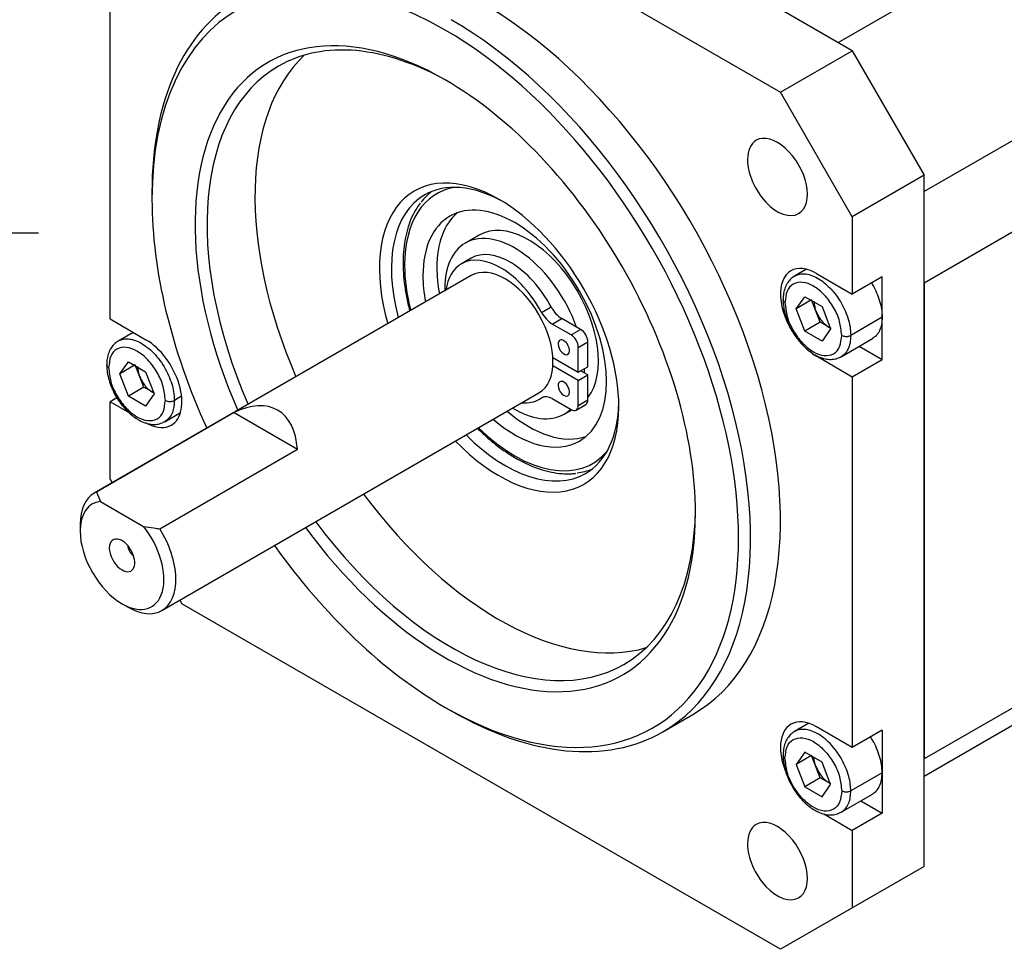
# Model space of a CAD drawing. Header units: millimetres. Extents: x -35 to 777, y -374 to 88.
# Tile 13 of 21: x 163 to 221, y -42 to 13. Entities that reach past the tile are written whole.
import ezdxf

# ---------------------------------------------------------------- set-up
doc = ezdxf.new("R2010")
doc.units = ezdxf.units.MM
doc.header["$LTSCALE"] = 0.173622
doc.linetypes.add('CENTER', pattern=[50.8, 31.75, -6.35, 6.35, -6.35])
doc.layers.add('NoLayerName_001', color=7, linetype='Continuous')

# ---------------------------------------------------------------- blocks, each defined once
blk = doc.blocks.new('JZB_0004')
at = {"layer": 'NoLayerName_001', "color": 7, "linetype": 'Continuous', "lineweight": 25}
for p, q in [((4.502, 14.105), (3.677, 13.628)), ((9.51, 3.525), (9.953, 3.78))]:
    blk.add_line(p, q, dxfattribs=at)
for centre, major_axis, start_param, end_param in [((6.593, 8.577), (-4.6, 7.967), 6.074418, 7.068583), ((6.805, 8.699), (-4.75, 8.227), 0.082102, 0.239293), ((6.593, 8.577), (-3.833, 6.64), 3.141593, 6.283185), ((6.593, 8.577), (-3.833, 6.64), 0, 0.785398), ((7.418, 9.053), (-3.833, 6.64), 0.107812, 0.785398), ((7.418, 9.053), (-2.917, 5.052), 3.369242, 6.283185), ((6.593, 8.577), (-2.917, 5.052), 4.408206, 6.283185), ((6.593, 8.577), (-2.917, 5.052), 0, 0.785398), ((6.593, 8.577), (-4.6, 7.967), 0.785398, 1.120999), ((6.593, 8.577), (-3.833, 6.64), 0.785398, 1.021908), ((7.418, 9.053), (-3.833, 6.64), 0.785398, 1.021908), ((6.593, 8.577), (-2.917, 5.052), 0.785398, 0.819599), ((6.593, 8.577), (-2.917, 5.052), 3.875539, 3.931344), ((7.418, 9.053), (-3.833, 6.64), 2.119685, 3.033781), ((6.593, 8.577), (-2.917, 5.052), 2.321993, 3.141593), ((6.593, 8.577), (-2.917, 5.052), 3.141593, 3.283489), ((6.593, 8.577), (-3.833, 6.64), 2.119685, 3.141593), ((6.593, 8.577), (-4.6, 7.967), 2.020593, 3.35036), ((6.805, 8.699), (-4.75, 8.227), 2.90111, 3.05949)]:
    blk.add_ellipse(centre, major_axis=major_axis, ratio=0.57735, start_param=start_param, end_param=end_param, dxfattribs=at)
for points, knots in [([(1.007, 15.991), (0.94, 15.893), (0.753, 15.638), (0.511, 15.171), (0.288, 14.587), (0.127, 13.948), (0.029, 13.274), (0.001, 12.77), (0, 12.498), (0, 12.455)], [0, 0, 0, 0, 0.356039, 0.947962, 1.570694, 2.227681, 2.920345, 3.610994, 3.738962, 3.738962, 3.738962, 3.738962]), ([(0, 12.455), (0.003, 12.322), (0.006, 11.927), (0.065, 11.263), (0.191, 10.46), (0.316, 9.911), (0.39, 9.628), (0.393, 9.617)], [0, 0, 0, 0, 0.400262, 1.183441, 1.996572, 2.836234, 2.872772, 2.872772, 2.872772, 2.872772]), ([(4.395, 2.686), (4.567, 2.524), (4.931, 2.168), (5.528, 1.677), (6.169, 1.216), (6.818, 0.824), (7.469, 0.502), (8.117, 0.256), (8.754, 0.087), (9.376, 0.001), (9.863, -0.007), (10.137, 0.023), (10.213, 0.031)], [0, 0, 0, 0, 0.707868, 1.526597, 2.316396, 3.074711, 3.799868, 4.491161, 5.148872, 5.774605, 6.371298, 6.601718, 6.601718, 6.601718, 6.601718])]:
    blk.add_open_spline(points, degree=3, knots=knots, dxfattribs=at)
blk = doc.blocks.new('JZB_0005')
at = {"layer": 'NoLayerName_001', "color": 7, "linetype": 'Continuous', "lineweight": 25}
for p, q in [((1.483, 8.992), (0.917, 8.665)), ((5.646, 5.797), (6.212, 6.124)), ((6.276, 5.111), (6.842, 5.438)), ((7.957, 4.794), (6.842, 5.438)), ((7.391, 4.467), (6.276, 5.111)), ((7.391, 4.467), (7.957, 4.794)), ((7.815, 3.732), (8.381, 4.059)), ((7.815, 2.263), (7.815, 3.732)), ((8.381, 2.589), (8.381, 4.059)), ((6.316, 3.128), (7.815, 2.263)), ((7.815, 1.773), (6.316, 2.638)), ((7.815, 2.263), (8.381, 2.589)), ((8.381, 2.099), (7.957, 2.344)), ((7.815, 1.773), (8.381, 2.099)), ((7.815, 0.303), (7.815, 1.773)), ((8.381, 0.63), (8.381, 2.099)), ((5.533, 0.67), (5.746, 0.793)), ((5.646, 0.743), (5.707, 0.778)), ((6.276, 0.702), (7.391, 0.058)), ((7.815, 0.303), (8.381, 0.63)), ((7.691, 0.028), (8.257, 0.355))]:
    blk.add_line(p, q, dxfattribs=at)
for centre, major_axis, start_param, end_param in [((3.791, 4.995), (-2.308, 3.998), 4.661959, 6.283185), ((3.225, 4.668), (-2.308, 3.998), 4.661959, 6.283185), ((3.225, 4.668), (-2.308, 3.998), 0, 0.630509), ((6.842, 6.417), (-0.6, 1.039), 1.520367, 2.356194), ((6.276, 6.091), (-0.6, 1.039), 1.520367, 2.356194), ((7.957, 4.304), (-0.3, 0.52), 3.926991, 5.497787), ((6.967, 3.732), (-0.24, 0.416), 0, 0.785398), ((6.967, 3.732), (-0.24, 0.416), 3.141593, 6.283185), ((7.391, 3.977), (-0.3, 0.52), 3.926991, 5.497787), ((6.967, 3.732), (-0.24, 0.416), 0.785398, 3.141593), ((6.967, 1.283), (-0.24, 0.416), 3.141593, 6.283185), ((6.967, 1.283), (-0.24, 0.416), 0, 0.785398), ((6.967, 1.283), (-0.24, 0.416), 0.785398, 3.141593), ((3.225, 4.668), (-2.308, 3.998), 2.752819, 3.141593), ((3.225, 4.668), (-2.308, 3.998), 3.141593, 3.192022), ((6.276, -0.278), (-0.6, 1.039), 0, 0.050429), ((6.276, -0.278), (-0.6, 1.039), 5.497787, 6.283185), ((7.957, 0.875), (-0.3, 0.52), 3.141593, 3.926991), ((7.391, 0.548), (-0.3, 0.52), 2.356194, 3.141593), ((7.391, 0.548), (-0.3, 0.52), 3.141593, 3.926991)]:
    blk.add_ellipse(centre, major_axis=major_axis, ratio=0.57735, start_param=start_param, end_param=end_param, dxfattribs=at)

msp = doc.modelspace()

# ---------------------------------------------------------------- linework, layer by layer
at = {"layer": 'NoLayerName_001', "color": 7, "linetype": 'Continuous', "lineweight": 25}
for p, q in [((211.6402, 11.2445), (255.0094, 36.2838)), ((212.4769, 10.7615), (177.1215, 31.1739)), ((172.8789, 28.7244), (208.2342, 8.312)), ((260.0887, 27.4861), (216.7195, 2.4468)), ((216.7195, -2.9352), (262.6815, 23.6009)), ((168.6363, -5.0786), (168.6363, 16.8035)), ((208.2342, 8.312), (212.4769, 10.7615)), ((212.4769, 10.7615), (216.7195, 3.413)), ((212.4769, 0.9635), (208.2342, 8.312)), ((216.7195, 3.413), (212.4769, 0.9635)), ((216.7195, -37.4118), (216.7195, 3.413)), ((171.1111, 2.3924), (171.1111, 1.9841)), ((212.4769, 0.9635), (212.4769, -3.6089)), ((209.7657, -2.1402), (209.0689, -2.5424)), ((189.9708, -2.5126), (167.6969, -15.3724)), ((210.3556, -2.3841), (212.4769, -3.6089)), ((214.2447, -2.5883), (212.4769, -3.6089)), ((214.2447, -7.4872), (214.2447, -2.5883)), ((211.05, -3.1285), (211.0282, -3.141)), ((216.7195, -2.9352), (216.7195, -31.0636)), ((208.3935, -3.9856), (208.3896, -3.9576)), ((209.1582, -4.4878), (209.6685, -3.7618)), ((210.0774, -3.9571), (209.1582, -4.4878)), ((209.6685, -3.7618), (210.6891, -4.3511)), ((210.5877, -5.2723), (210.0774, -3.9571)), ((209.6685, -5.8031), (209.1582, -4.4878)), ((210.6891, -4.3511), (211.1994, -5.6663)), ((262.6815, -4.5275), (216.7195, -31.0636)), ((168.6363, -5.0786), (170.7576, -6.3033)), ((214.2447, -4.975), (212.3885, -6.0467)), ((210.5877, -5.2723), (209.6685, -5.8031)), ((210.6891, -6.3923), (209.6685, -5.8031)), ((211.2043, -5.6283), (210.5877, -5.2723)), ((211.1994, -5.6663), (210.6891, -6.3923)), ((211.098, -5.567), (211.2117, -5.6231)), ((170.0065, -5.8696), (169.1174, -6.383)), ((211.8189, -7.3056), (213.6751, -6.2339)), ((216.7195, -32.0782), (262.0601, -5.9008)), ((171.0985, -6.969), (171.0767, -6.9816)), ((214.2447, -7.4872), (212.8745, -6.6962)), ((210.4027, -7.2559), (210.3556, -7.2831)), ((212.4769, -8.5079), (210.3556, -7.2831)), ((214.2447, -7.4872), (212.4769, -8.5079)), ((169.2066, -8.3283), (169.7169, -7.6024)), ((170.1259, -7.7976), (169.2066, -8.3283)), ((169.7169, -7.6024), (170.7376, -8.1916)), ((170.6362, -9.1129), (170.1259, -7.7976)), ((169.7169, -9.6436), (169.2066, -8.3283)), ((170.7376, -8.1916), (171.2479, -9.5069)), ((212.4769, -8.5079), (212.4769, -30.39)), ((170.6362, -9.1129), (169.7169, -9.6436)), ((171.2528, -9.4688), (170.6362, -9.1129)), ((169.045, -9.7415), (168.6363, -9.9775)), ((170.7376, -10.2328), (169.7169, -9.6436)), ((171.2479, -9.5069), (170.7376, -10.2328)), ((171.2601, -9.4636), (171.1465, -9.4075)), ((171.6969, -22.3006), (193.9708, -9.4408)), ((172.8574, -9.6444), (172.437, -9.8872)), ((168.6363, -14.5499), (168.6363, -9.9775)), ((169.7988, -10.6487), (168.6363, -9.9775)), ((175.9578, -10.6121), (167.8261, -15.3069)), ((171.8674, -11.1461), (172.7952, -10.6104)), ((175.9578, -10.6121), (179.6995, -12.7723)), ((171.5678, -17.4672), (179.6995, -12.7723)), ((168.6363, -14.5499), (168.7576, -14.7601)), ((167.8261, -15.3069), (168.0686, -15.8552)), ((168.0686, -15.8552), (170.6181, -17.3272)), ((166.8685, -17.2035), (166.8685, -17.6118)), ((169.3434, -21.8984), (169.6969, -22.1025)), ((172.7576, -21.6883), (172.8789, -21.8984)), ((208.2342, -42.3108), (172.8789, -21.8984)), ((188.4353, -28.0221), (188.7888, -28.2262)), ((201.2888, -29.4645), (203.0566, -28.4438)), ((209.9109, -28.9629), (209.0689, -29.449)), ((212.4769, -30.39), (210.3556, -29.1652)), ((214.2447, -29.3693), (212.4769, -30.39)), ((214.2447, -29.3693), (214.2447, -34.2683)), ((211.05, -30.035), (211.0282, -30.0476)), ((209.6685, -30.6684), (209.1582, -31.3944)), ((210.6891, -31.2576), (209.6685, -30.6684)), ((210.0774, -30.8637), (209.1582, -31.3944)), ((209.1582, -31.3944), (209.6685, -32.7096)), ((210.5877, -32.1789), (210.0774, -30.8637)), ((211.1994, -32.5729), (210.6891, -31.2576)), ((214.2447, -31.8816), (212.3885, -32.9532)), ((210.5877, -32.1789), (209.6685, -32.7096)), ((211.2043, -32.5349), (210.5877, -32.1789)), ((211.2117, -32.5296), (211.098, -32.4735)), ((209.6685, -32.7096), (210.6891, -33.2989)), ((210.6891, -33.2989), (211.1994, -32.5729)), ((211.8189, -34.2121), (213.6751, -33.1405)), ((212.9831, -33.54), (214.2447, -34.2683)), ((214.2447, -34.2683), (212.4769, -35.2889)), ((210.7896, -34.3148), (212.4769, -35.2889)), ((212.4769, -35.2889), (212.4769, -39.8613)), ((216.7195, -37.4118), (208.2342, -42.3108))]:
    msp.add_line(p, q, dxfattribs=at)
at = {"layer": 'NoLayerName_001', "color": 7, "linetype": 'CENTER', "lineweight": 25}
msp.add_line((56.0382, 0), (164.4102, 0), dxfattribs=at)
at = {"layer": 'NoLayerName_001', "color": 7, "linetype": 'Continuous', "lineweight": 25}
for centre, major_axis, ratio, start_param, end_param in [((188.4353, -8.018), (-12.25, 21.2176), 0.5773502, 5.497787, 7.0685833), ((188.7888, -7.8138), (-12.5, 21.6506), 0.5773502, 0.0000335, 0.785398), ((190.5566, -6.7932), (-12.5, 21.6506), 0.5773502, 3.1415927, 5.497787), ((188.7888, -7.8138), (-12.5, 21.6506), 0.5773502, 3.1416261, 5.497787), ((188.4353, -8.018), (-10.45, 18.0999), 0.5773502, 5.497787, 7.661406), ((188.4353, -8.018), (-12.25, 21.2176), 0.5773502, 2.3561943, 5.497787), ((188.7888, -7.8138), (-10.2, 17.6669), 0.5773502, 5.5099684, 6.2831853), ((191.6172, -6.1808), (-10.2, 17.6669), 0.5773502, 0.1390965, 1.3734392), ((188.7888, -7.8138), (-10.2, 17.6669), 0.5773502, 0.0000223, 1.3734392), ((188.4353, -8.018), (-10.45, 18.0999), 0.5773502, 3.9269906, 5.497787), ((208.0566, 3.3104), (-1.25, 2.1651), 0.5773502, 0, 0.785398), ((208.0566, 3.3104), (-1.25, 2.1651), 0.5773502, 3.1415926, 6.2831853), ((208.0566, 3.3104), (-1.25, 2.1651), 0.5773502, 0.785398, 3.1415926), ((191.6172, -6.1808), (-5, 8.6603), 0.5773502, 5.497787, 7.4424648), ((191.9708, -5.9767), (-4.75, 8.2272), 0.5773502, 5.5237686, 6.2831853), ((188.4353, -8.018), (-12.25, 21.2176), 0.5773502, 0.785398, 1.4067969), ((191.9708, -5.9767), (-4.75, 8.2272), 0.5773502, 0, 1.1361908), ((191.6172, -6.1808), (-5, 8.6603), 0.5773502, 3.9269906, 5.497787), ((191.9708, -5.9767), (-2, 3.4641), 0.5773502, 3.1415927, 6.2831853), ((210.3556, -4.8336), (-1.5, 2.5981), 0.5773502, 0, 1.7079466), ((210.3556, -4.8336), (-1.5, 2.5981), 0.5773502, 5.497787, 6.2831853), ((170.7576, -8.7528), (-1.5, 2.5981), 0.5773502, 3.1415927, 5.497787), ((210.3556, -4.8336), (-1.5, 2.5981), 0.5773502, 2.2287983, 2.3561943), ((175.7073, -15.3664), (-2.8284, -4.899), 0.5773503, 2.4188583, 3.8643268), ((191.6172, -6.1808), (-5, 8.6603), 0.5773502, 1.9823132, 3.9269906), ((191.9708, -5.9767), (-4.75, 8.2272), 0.5773502, 3.1415927, 3.9010094), ((170.7576, -8.7528), (-1.5, 2.5981), 0.5773502, 2.3561943, 2.4313241), ((170.7576, -8.7528), (-1.5, 2.5981), 0.5773502, 2.4313241, 3.1415927), ((191.9708, -5.9767), (-4.75, 8.2272), 0.5773502, 2.0054019, 3.1415927), ((169.6969, -18.8365), (-2, 3.4641), 0.5773502, 0, 0.785398), ((169.6969, -18.8365), (-2, 3.4641), 0.5773502, 6.2205212, 6.2831853), ((191.6172, -6.1808), (-10.2, 17.6669), 0.5773502, 1.7681534, 3.0024961), ((169.3434, -19.0407), (-1.75, 3.0311), 0.5773502, 6.0388865, 7.0685833), ((188.4353, -8.018), (-10.45, 18.0999), 0.5773502, 1.763372, 3.9269906), ((188.7888, -7.8138), (-10.2, 17.6669), 0.5773502, 3.1416149, 3.9148096), ((169.3434, -19.0407), (-1.75, 3.0311), 0.5773502, 2.3561943, 4.9566874), ((188.7888, -7.8138), (-10.2, 17.6669), 0.5773502, 1.7681534, 3.1415927), ((169.3434, -19.0407), (-1.75, 3.0311), 0.5773502, 0.785398, 2.3561943), ((169.6969, -18.8365), (-2, 3.4641), 0.5773502, 3.1415927, 4.7750527), ((169.3434, -19.0407), (-0.53, 0.918), 0.5773502, 5.8626511, 8.6393796), ((169.3434, -19.0407), (-0.53, 0.918), 0.5773502, 3.5621269, 5.8626511), ((170.0292, -18.6447), (-0.25, 0.433), 0.5773502, 0.8254415, 2.3161511), ((188.4353, -8.018), (-12.25, 21.2176), 0.5773502, 1.7347958, 2.3561943), ((169.3434, -19.0407), (-0.53, 0.918), 0.5773502, 2.3561943, 3.5621269), ((169.6969, -18.8365), (-2, 3.4641), 0.5773502, 2.3561943, 3.1415927), ((188.7888, -7.8138), (-12.5, 21.6506), 0.5773502, 2.3561943, 3.1415927), ((210.3556, -31.6147), (-1.5, 2.5981), 0.5773502, 0, 1.3665713), ((210.3556, -31.6147), (-1.5, 2.5981), 0.5773502, 5.497787, 6.2831853), ((208.0566, -37.1041), (-1.25, 2.1651), 0.5773502, 3.1415926, 6.2831853), ((208.0566, -37.1041), (-1.25, 2.1651), 0.5773502, 0, 0.785398), ((208.0566, -37.1041), (-1.25, 2.1651), 0.5773502, 0.785398, 3.1415926)]:
    msp.add_ellipse(centre, major_axis=major_axis, ratio=ratio, start_param=start_param, end_param=end_param, dxfattribs=at)
for points, knots in [([(209.0573, -2.5492), (208.9764, -2.6128), (208.7984, -2.7281), (208.6078, -2.9954), (208.4703, -3.31), (208.3984, -3.638), (208.3953, -3.8583), (208.3896, -3.9552)], [0, 0, 0, 0, 0.3086001, 0.6289631, 0.9665717, 1.3355738, 1.6265483, 1.6265483, 1.6265483, 1.6265483]), ([(211.8582, -6.0467), (211.8139, -5.7714), (211.7722, -5.1868), (211.3883, -4.3712), (210.866, -3.6567), (210.2438, -3.1286), (209.5901, -2.8675), (208.9603, -2.9547), (208.5437, -3.4582), (208.5437, -3.8833), (208.4994, -4.1075)], [0, 0, 0, 0, 0.8364691, 1.7390928, 2.6574176, 3.4803868, 4.1566572, 4.7148653, 5.2628523, 5.948275, 5.948275, 5.948275, 5.948275]), ([(209.0685, -2.5427), (209.1633, -2.5069), (209.3675, -2.4036), (209.7408, -2.4084), (210.1375, -2.5127), (210.5305, -2.7164), (210.8972, -2.9889), (211.2252, -3.3068), (211.5202, -3.6622), (211.7887, -4.0618), (212.0302, -4.5157), (212.223, -5.013), (212.3621, -5.5275), (212.3735, -5.8778), (212.3885, -6.0467)], [0, 0, 0, 0, 0.3038449, 0.6748035, 1.0853694, 1.5300875, 1.9923038, 2.452179, 2.8971434, 3.3753663, 3.8943376, 4.4356341, 4.9741, 5.4826123, 5.4826123, 5.4826123, 5.4826123]), ([(213.6121, -2.9533), (213.6333, -2.9887), (213.7468, -3.175), (213.9222, -3.5252), (214.0973, -4.0097), (214.2167, -4.4935), (214.2304, -4.8178), (214.2447, -4.975)], [0, 0, 0, 0, 0.1238636, 0.6543711, 1.1708461, 1.6681124, 2.1415781, 2.1415781, 2.1415781, 2.1415781]), ([(208.3896, -3.9552), (208.3904, -3.9935), (208.3922, -4.1783), (208.4354, -4.516), (208.5495, -4.9625), (208.7217, -5.4071), (208.9447, -5.8367), (209.2123, -6.2393), (209.5171, -6.6033), (209.8519, -6.918), (210.2098, -7.1736), (210.5834, -7.3593), (210.9517, -7.461), (211.2962, -7.4748), (211.5882, -7.4236), (211.7495, -7.3366), (211.8216, -7.304)], [0, 0, 0, 0, 0.1151767, 0.5540383, 1.0167414, 1.4951221, 1.9810586, 2.4662252, 2.942342, 3.4023133, 3.8412019, 4.2567429, 4.6484785, 4.9769165, 5.285646, 5.5230452, 5.5230452, 5.5230452, 5.5230452]), ([(208.4994, -4.1075), (208.4731, -4.0851), (208.4278, -4.0591), (208.4003, -4.0096), (208.3948, -3.99), (208.3935, -3.9856)], [0, 0, 0, 0, 0.10364251, 0.15114789, 0.16494072, 0.16494072, 0.16494072, 0.16494072]), ([(210.2141, -4.036), (210.2282, -4.1482), (210.2328, -4.3487), (210.3071, -4.534), (210.3326, -4.6147)], [0, 0, 0, 0, 0.33907528, 0.59304179, 0.59304179, 0.59304179, 0.59304179]), ([(208.4994, -4.1075), (208.5437, -4.3828), (208.5854, -4.9673), (208.9692, -5.783), (209.4916, -6.4975), (210.1137, -7.0256), (210.7675, -7.2866), (211.3972, -7.1995), (211.8139, -6.696), (211.8139, -6.2708), (211.8582, -6.0467)], [0, 0, 0, 0, 0.8364691, 1.7390928, 2.6574176, 3.4803868, 4.1566572, 4.7148653, 5.2628523, 5.948275, 5.948275, 5.948275, 5.948275]), ([(210.3326, -4.6147), (210.3692, -4.6937), (210.4411, -4.8682), (210.6043, -5.1184), (210.8144, -5.3729), (211.0058, -5.4965), (211.098, -5.567)], [0, 0, 0, 0, 0.2612687, 0.5642474, 0.8936919, 1.241847, 1.241847, 1.241847, 1.241847]), ([(214.2447, -4.975), (214.2304, -5.1157), (214.2233, -5.3838), (214.1076, -5.7445), (213.9386, -6.0487), (213.7549, -6.1678), (213.6751, -6.2339)], [0, 0, 0, 0, 0.4241796, 0.7976337, 1.1301262, 1.4410419, 1.4410419, 1.4410419, 1.4410419]), ([(169.1148, -6.3845), (169.0898, -6.4003), (168.9735, -6.4702), (168.7927, -6.6387), (168.6113, -6.9163), (168.4918, -7.247), (168.4423, -7.5475), (168.4402, -7.7349), (168.438, -7.7959)], [0, 0, 0, 0, 0.0887604, 0.4067585, 0.7301587, 1.0752888, 1.4543479, 1.6374217, 1.6374217, 1.6374217, 1.6374217]), ([(169.1188, -6.3821), (169.1332, -6.3744), (169.2293, -6.3206), (169.4286, -6.2578), (169.7322, -6.2463), (170.0704, -6.3155), (170.4445, -6.4773), (170.8391, -6.7388), (171.2314, -7.0959), (171.5957, -7.5318), (171.9081, -8.0189), (172.1528, -8.5241), (172.3188, -9.0156), (172.4202, -9.4679), (172.4276, -9.7552), (172.437, -9.8872)], [0, 0, 0, 0, 0.0490129, 0.3303347, 0.6153471, 0.9527171, 1.3567846, 1.8308829, 2.366438, 2.9426199, 3.5301916, 4.098374, 4.6217947, 5.084725, 5.4816676, 5.4816676, 5.4816676, 5.4816676]), ([(212.3885, -6.0467), (212.3735, -6.1982), (212.3704, -6.4852), (212.2361, -6.8637), (212.0535, -7.1465), (211.8858, -7.2539), (211.82, -7.3049)], [0, 0, 0, 0, 0.4567238, 0.8520936, 1.1918218, 1.4417529, 1.4417529, 1.4417529, 1.4417529]), ([(211.8582, -6.0467), (211.8969, -6.0619), (211.9565, -6.0923), (212.0477, -6.1068), (212.1233, -6.1118), (212.199, -6.1068), (212.2902, -6.0923), (212.3498, -6.0619), (212.3885, -6.0467)], [0, 0, 0, 0, 0.12485039, 0.19815192, 0.27513011, 0.35210829, 0.42540978, 0.55026004, 0.55026004, 0.55026004, 0.55026004]), ([(171.9066, -9.8872), (171.8623, -9.6119), (171.8206, -9.0274), (171.4368, -8.2117), (170.9145, -7.4972), (170.2923, -6.9691), (169.6385, -6.7081), (169.0088, -6.7952), (168.5922, -7.2987), (168.5922, -7.7239), (168.5479, -7.948)], [0, 0, 0, 0, 0.8364691, 1.7390928, 2.6574176, 3.4803868, 4.1566572, 4.7148653, 5.2628523, 5.948275, 5.948275, 5.948275, 5.948275]), ([(168.438, -7.7959), (168.4414, -7.8735), (168.4452, -8.1001), (168.51, -8.4789), (168.6398, -8.9263), (168.8268, -9.3681), (169.0628, -9.7913), (169.3411, -10.1848), (169.6559, -10.5348), (169.9752, -10.8222), (170.2063, -10.9628), (170.3049, -11.0284)], [0, 0, 0, 0, 0.2328997, 0.6793562, 1.1471703, 1.6284581, 2.1150126, 2.5985275, 3.0708156, 3.5253651, 3.8806616, 3.8806616, 3.8806616, 3.8806616]), ([(168.5479, -7.948), (168.5215, -7.9256), (168.4768, -7.8996), (168.4435, -7.8422), (168.4407, -7.8124), (168.4381, -7.799)], [0, 0, 0, 0, 0.10364237, 0.15114769, 0.19216961, 0.19216961, 0.19216961, 0.19216961]), ([(168.5479, -7.948), (168.5922, -8.2233), (168.6339, -8.8078), (169.0177, -9.6235), (169.5401, -10.338), (170.1622, -10.8661), (170.816, -11.1271), (171.4457, -11.04), (171.8623, -10.5365), (171.8623, -10.1113), (171.9066, -9.8872)], [0, 0, 0, 0, 0.8364691, 1.7390928, 2.6574176, 3.4803868, 4.1566572, 4.7148653, 5.2628523, 5.948275, 5.948275, 5.948275, 5.948275]), ([(170.2626, -7.8766), (170.2766, -7.9887), (170.2813, -8.1892), (170.3556, -8.3745), (170.381, -8.4552)], [0, 0, 0, 0, 0.33907528, 0.59304179, 0.59304179, 0.59304179, 0.59304179]), ([(170.381, -8.4552), (170.4177, -8.5343), (170.4896, -8.7087), (170.6528, -8.9589), (170.8628, -9.2134), (171.0543, -9.3371), (171.1465, -9.4075)], [0, 0, 0, 0, 0.2612687, 0.5642474, 0.8936919, 1.241847, 1.241847, 1.241847, 1.241847]), ([(172.437, -9.8872), (172.4276, -10.0084), (172.4244, -10.2505), (172.33, -10.5978), (172.1651, -10.9063), (171.9888, -11.073), (171.885, -11.1356), (171.8768, -11.1406)], [0, 0, 0, 0, 0.3646799, 0.723107, 1.0682904, 1.4035657, 1.4322058, 1.4322058, 1.4322058, 1.4322058]), ([(171.9066, -9.8872), (171.9454, -9.9024), (172.0049, -9.9328), (172.0961, -9.9473), (172.1718, -9.9523), (172.2475, -9.9473), (172.3387, -9.9328), (172.3982, -9.9024), (172.437, -9.8872)], [0, 0, 0, 0, 0.1248504, 0.19815197, 0.27513023, 0.3521085, 0.42541007, 0.55026047, 0.55026047, 0.55026047, 0.55026047]), ([(170.3049, -11.0284), (170.3708, -11.0627), (170.5519, -11.164), (170.8693, -11.2752), (171.2313, -11.32), (171.5795, -11.287), (171.7742, -11.1824), (171.8791, -11.1392)], [0, 0, 0, 0, 0.2228262, 0.6222576, 0.998555, 1.3120821, 1.6523585, 1.6523585, 1.6523585, 1.6523585]), ([(170.6181, -17.3272), (170.8209, -17.3594), (171.1361, -17.416), (171.454, -17.4527), (171.5678, -17.4672)], [0, 0, 0, 0, 0.61606779, 0.96000377, 0.96000377, 0.96000377, 0.96000377]), ([(209.0663, -29.4505), (209.0413, -29.4663), (208.925, -29.5362), (208.7442, -29.7047), (208.5629, -29.9823), (208.4433, -30.313), (208.3938, -30.6135), (208.3918, -30.801), (208.3896, -30.862)], [0, 0, 0, 0, 0.0887604, 0.4067585, 0.7301587, 1.0752888, 1.4543479, 1.6374217, 1.6374217, 1.6374217, 1.6374217]), ([(212.3885, -32.9532), (212.3792, -32.8212), (212.3718, -32.5339), (212.2704, -32.0817), (212.1043, -31.5901), (211.8596, -31.0849), (211.5472, -30.5978), (211.1829, -30.1619), (210.7906, -29.8049), (210.396, -29.5433), (210.022, -29.3815), (209.6838, -29.3124), (209.3801, -29.3239), (209.1808, -29.3866), (209.0847, -29.4404), (209.0704, -29.4482)], [0, 0, 0, 0, 0.3969426, 0.8598729, 1.3832936, 1.9514761, 2.5390477, 3.1152296, 3.6507847, 4.1248831, 4.5289506, 4.8663206, 5.151333, 5.4326548, 5.4816676, 5.4816676, 5.4816676, 5.4816676]), ([(208.4994, -31.014), (208.5437, -30.7899), (208.5437, -30.3647), (208.9603, -29.8613), (209.5901, -29.7741), (210.2438, -30.0351), (210.866, -30.5632), (211.3883, -31.2777), (211.7722, -32.0934), (211.8139, -32.6779), (211.8582, -32.9532)], [0, 0, 0, 0, 0.6854227, 1.2334097, 1.7916177, 2.4678882, 3.2908574, 4.2091821, 5.1118058, 5.948275, 5.948275, 5.948275, 5.948275]), ([(214.2447, -31.8816), (214.2304, -31.7244), (214.2167, -31.4001), (214.0974, -30.9162), (213.922, -30.4319), (213.7312, -30.0485), (213.5944, -29.8339), (213.5538, -29.7678)], [0, 0, 0, 0, 0.4734656, 0.970732, 1.4872069, 2.0177144, 2.2505877, 2.2505877, 2.2505877, 2.2505877]), ([(208.3896, -30.862), (208.3929, -30.9395), (208.3968, -31.1662), (208.4615, -31.5449), (208.5913, -31.9924), (208.7784, -32.4341), (209.0144, -32.8574), (209.2927, -33.2508), (209.6074, -33.6008), (209.9267, -33.8882), (210.1579, -34.0288), (210.2565, -34.0945)], [0, 0, 0, 0, 0.2328997, 0.6793562, 1.1471703, 1.6284581, 2.1150126, 2.5985275, 3.0708156, 3.5253651, 3.8806616, 3.8806616, 3.8806616, 3.8806616]), ([(208.4994, -31.014), (208.4731, -30.9917), (208.4283, -30.9656), (208.395, -30.9082), (208.3923, -30.8785), (208.3896, -30.8651)], [0, 0, 0, 0, 0.10364237, 0.15114769, 0.19216961, 0.19216961, 0.19216961, 0.19216961]), ([(211.8582, -32.9532), (211.8139, -33.1774), (211.8139, -33.6025), (211.3972, -34.106), (210.7675, -34.1932), (210.1137, -33.9321), (209.4916, -33.404), (208.9692, -32.6895), (208.5854, -31.8739), (208.5437, -31.2893), (208.4994, -31.014)], [0, 0, 0, 0, 0.6854227, 1.2334097, 1.7916177, 2.4678882, 3.2908574, 4.2091821, 5.1118058, 5.948275, 5.948275, 5.948275, 5.948275]), ([(210.3326, -31.5213), (210.3071, -31.4405), (210.2328, -31.2553), (210.2282, -31.0548), (210.2141, -30.9426)], [0, 0, 0, 0, 0.25396651, 0.59304179, 0.59304179, 0.59304179, 0.59304179]), ([(210.3326, -31.5213), (210.3692, -31.6003), (210.4411, -31.7747), (210.6043, -32.025), (210.8144, -32.2795), (211.0058, -32.4031), (211.098, -32.4735)], [0, 0, 0, 0, 0.2612687, 0.5642474, 0.8936919, 1.241847, 1.241847, 1.241847, 1.241847]), ([(213.6751, -33.1405), (213.7549, -33.0743), (213.9386, -32.9552), (214.1076, -32.6511), (214.2233, -32.2904), (214.2304, -32.0222), (214.2447, -31.8816)], [0, 0, 0, 0, 0.3109156, 0.6434081, 1.0168623, 1.4410419, 1.4410419, 1.4410419, 1.4410419]), ([(211.8284, -34.2066), (211.8365, -34.2016), (211.9404, -34.139), (212.1166, -33.9723), (212.2816, -33.6638), (212.3759, -33.3165), (212.3792, -33.0744), (212.3885, -32.9532)], [0, 0, 0, 0, 0.0286401, 0.3639154, 0.7090988, 1.0675259, 1.4322058, 1.4322058, 1.4322058, 1.4322058]), ([(211.8582, -32.9532), (211.8969, -32.9684), (211.9565, -32.9989), (212.0477, -33.0133), (212.1233, -33.0183), (212.199, -33.0133), (212.2902, -32.9989), (212.3498, -32.9684), (212.3885, -32.9532)], [0, 0, 0, 0, 0.1248504, 0.19815197, 0.27513023, 0.3521085, 0.42541007, 0.55026047, 0.55026047, 0.55026047, 0.55026047]), ([(210.2565, -34.0945), (210.3224, -34.1287), (210.5035, -34.2301), (210.8208, -34.3412), (211.1828, -34.386), (211.531, -34.3531), (211.7257, -34.2484), (211.8306, -34.2053)], [0, 0, 0, 0, 0.2228262, 0.6222576, 0.998555, 1.3120821, 1.6523585, 1.6523585, 1.6523585, 1.6523585])]:
    msp.add_open_spline(points, degree=3, knots=knots, dxfattribs=at)

# ---------------------------------------------------------------- block references
at = {"layer": 'NoLayerName_001', "color": 0}
for name, p in [('JZB_0004', (185.9445, -14.226)), ('JZB_0005', (188.4756, -10.4871))]:
    msp.add_blockref(name, p, dxfattribs=at)

doc.saveas('drawing.dxf')
